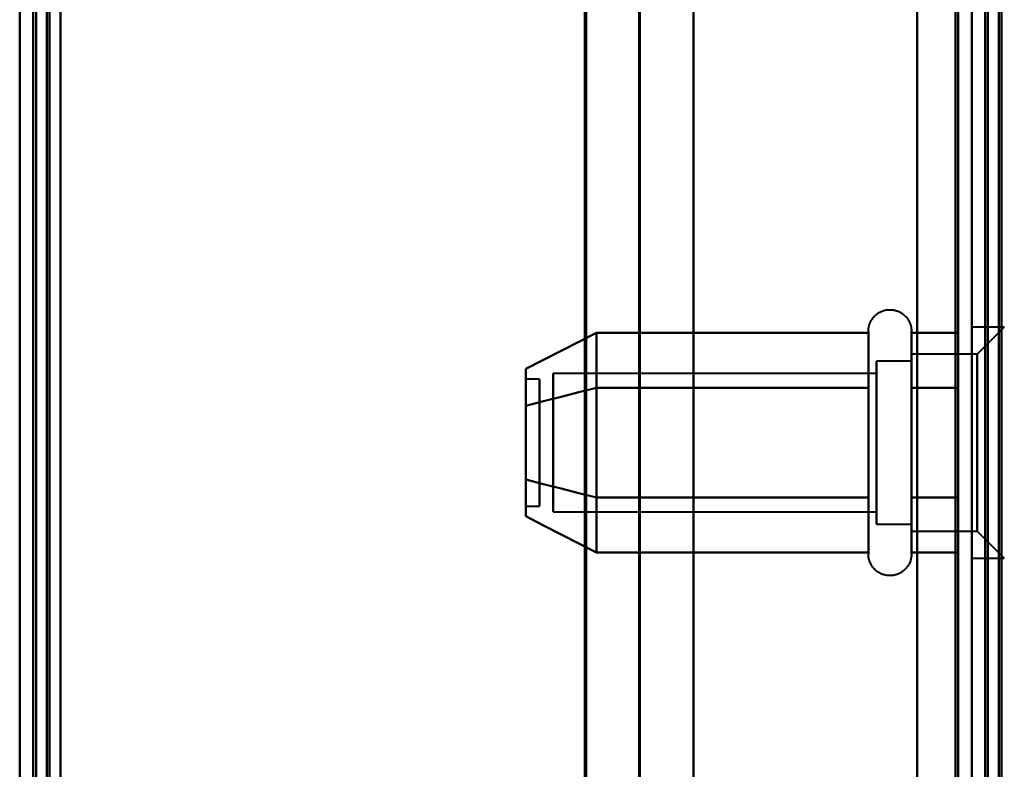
# Model space of a CAD drawing. Header units: millimetres. Extents: x -1483 to 905, y -1392 to 951.
# Tile 43 of 105: x -740 to -704, y 234 to 262. Entities that reach past the tile are written whole.
import ezdxf

# ---------------------------------------------------------------- set-up
doc = ezdxf.new("R2010")
doc.units = ezdxf.units.MM
doc.layers.add('G-IMPT', color=8, linetype='Continuous', lineweight=40)

# ---------------------------------------------------------------- blocks, each defined once
blk = doc.blocks.new('NEXA 2000 CALQUES_dwg-762145-Niveau de réf_')
at = {"layer": 'G-IMPT'}
for p, q in [((-740, 469.35), (-740, -404.45)), ((-740, 469.35), (-740, -404.45)), ((-705, -403.95), (-705, 468.85)), ((-719.233, 452.95), (-719.233, -405.05)), ((-717.233, 452.95), (-717.233, -405.05)), ((-704.5, 433.85), (-704.5, -403.95)), ((-708.796, 277.4), (-708.796, 283.55)), ((-708.796, 277.4), (-708.796, 283.55)), ((-707.215, 283.55), (-707.215, 277.4)), ((-707.215, 283.55), (-707.215, 277.4)), ((-703.8, 283.7), (-705, 283.7)), ((-703.8, 283.7), (-705, 283.7)), ((-705, 277.325), (-705, 283.7)), ((-705, 277.325), (-705, 283.7)), ((-705, 283.7), (-705, 277.325)), ((-705, 283.7), (-705, 277.325)), ((-703.8, 283.7), (-704.8, 282.7)), ((-703.8, 283.7), (-704.8, 282.7)), ((-707.215, 282.45), (-708.5, 282.45)), ((-707.215, 282.45), (-708.5, 282.45)), ((-708.5, 277.95), (-708.5, 282.45)), ((-708.5, 277.95), (-708.5, 282.45)), ((-708.5, 282.45), (-708.5, 280.95)), ((-708.5, 282.45), (-708.5, 280.95)), ((-704.8, 282.7), (-707.215, 282.7)), ((-704.8, 282.7), (-707.215, 282.7)), ((-707.215, 276.635), (-707.215, 282.7)), ((-707.215, 276.635), (-707.215, 282.7)), ((-707.215, 282.7), (-707.215, 277.825)), ((-707.215, 282.7), (-707.215, 277.825)), ((-707.215, 276.852), (-707.215, 282.45)), ((-707.215, 276.852), (-707.215, 282.45)), ((-707.215, 282.45), (-707.215, 276.852)), ((-707.215, 282.45), (-707.215, 276.852)), ((-704.8, 277.825), (-704.8, 282.7)), ((-704.8, 277.825), (-704.8, 282.7)), ((-704.8, 282.7), (-704.8, 277.825)), ((-704.8, 282.7), (-704.8, 277.825)), ((-708.5, 281.998), (-720.389, 281.998)), ((-708.5, 281.998), (-720.389, 281.998)), ((-720.389, 278.176), (-720.389, 281.998)), ((-720.389, 278.176), (-720.389, 281.998)), ((-720.389, 281.998), (-720.389, 278.176)), ((-720.389, 281.998), (-720.389, 278.176)), ((-708.5, 282.048), (-708.5, 276.45)), ((-708.5, 282.048), (-708.5, 276.45)), ((-708.5, 278.176), (-708.5, 281.998)), ((-708.5, 278.176), (-708.5, 281.998)), ((-708.5, 281.998), (-708.5, 278.176)), ((-708.5, 281.998), (-708.5, 278.176)), ((-707.215, 276.2), (-707.215, 282.265)), ((-707.215, 276.2), (-707.215, 282.265)), ((-707.215, 276.45), (-707.215, 282.048)), ((-707.215, 276.45), (-707.215, 282.048)), ((-707.215, 282.048), (-707.215, 276.45)), ((-707.215, 282.048), (-707.215, 276.45)), ((-720.889, 281.78), (-721.389, 281.78)), ((-720.889, 281.78), (-721.389, 281.78)), ((-721.389, 281.78), (-721.389, 279.218)), ((-721.389, 281.78), (-721.389, 279.218)), ((-721.389, 279.218), (-721.389, 281.78)), ((-721.389, 279.218), (-721.389, 281.78)), ((-720.889, 281.78), (-720.889, 279.218)), ((-720.889, 281.78), (-720.889, 279.218)), ((-720.889, 279.218), (-720.889, 281.78)), ((-720.889, 279.218), (-720.889, 281.78)), ((-708.796, 275.899), (-708.796, 281.5)), ((-708.796, 275.899), (-708.796, 281.5)), ((-707.215, 281.5), (-707.215, 275.899)), ((-707.215, 281.5), (-707.215, 275.899)), ((-705, 275.2), (-705, 281.575)), ((-705, 275.2), (-705, 281.575)), ((-705, 281.575), (-705, 275.2)), ((-705, 281.575), (-705, 275.2)), ((-708.5, 276.45), (-708.5, 280.95)), ((-708.5, 276.45), (-708.5, 280.95)), ((-708.5, 280.95), (-708.5, 276.852)), ((-708.5, 280.95), (-708.5, 276.852)), ((-707.215, 281.075), (-707.215, 276.635)), ((-707.215, 281.075), (-707.215, 276.635)), ((-704.8, 276.2), (-704.8, 281.075)), ((-704.8, 276.2), (-704.8, 281.075)), ((-704.8, 281.075), (-704.8, 276.2)), ((-704.8, 281.075), (-704.8, 276.2)), ((-720.389, 276.902), (-720.389, 280.724)), ((-720.389, 276.902), (-720.389, 280.724)), ((-720.389, 280.724), (-720.389, 276.902)), ((-720.389, 280.724), (-720.389, 276.902)), ((-708.5, 276.902), (-708.5, 280.724)), ((-708.5, 276.902), (-708.5, 280.724)), ((-708.5, 280.724), (-708.5, 276.902)), ((-708.5, 280.724), (-708.5, 276.902)), ((-721.389, 279.682), (-721.389, 277.12)), ((-721.389, 279.682), (-721.389, 277.12)), ((-721.389, 277.12), (-721.389, 279.682)), ((-721.389, 277.12), (-721.389, 279.682)), ((-720.889, 279.682), (-720.889, 277.12)), ((-720.889, 279.682), (-720.889, 277.12)), ((-720.889, 277.12), (-720.889, 279.682)), ((-720.889, 277.12), (-720.889, 279.682)), ((-707.215, 277.825), (-707.215, 276.2)), ((-707.215, 277.825), (-707.215, 276.2)), ((-708.796, 275.35), (-708.796, 277.4)), ((-708.796, 275.35), (-708.796, 277.4)), ((-707.215, 277.4), (-707.215, 275.35)), ((-707.215, 277.4), (-707.215, 275.35)), ((-721.389, 277.12), (-720.889, 277.12)), ((-721.389, 277.12), (-720.889, 277.12)), ((-720.389, 276.902), (-708.5, 276.902)), ((-720.389, 276.902), (-708.5, 276.902)), ((-708.5, 276.45), (-707.215, 276.45)), ((-708.5, 276.45), (-707.215, 276.45)), ((-707.215, 276.2), (-704.8, 276.2)), ((-707.215, 276.2), (-704.8, 276.2)), ((-704.8, 276.2), (-703.8, 275.2)), ((-704.8, 276.2), (-703.8, 275.2)), ((-705, 275.2), (-703.8, 275.2)), ((-705, 275.2), (-703.8, 275.2))]:
    blk.add_line(p, q, dxfattribs=at)
at = {"layer": 'G-IMPT', "flags": 128}
for points in [[(-740, 469.35), (-740, 250.9), (-740, 32.45), (-740, -186), (-740, -404.45)], [(-740, -404.45), (-740, -186), (-740, 32.45), (-740, 250.9), (-740, 469.35)], [(-740, 469.35), (-740, 250.9), (-740, 32.45), (-740, -186), (-740, -404.45)], [(-740, -404.45), (-740, -186), (-740, 32.45), (-740, 250.9), (-740, 469.35)], [(-740, -404.45), (-740, -186), (-740, 32.45), (-740, 250.9), (-740, 469.35)], [(-740, 469.35), (-740, 250.9), (-740, 32.45), (-740, -186), (-740, -404.45)], [(-740, -404.45), (-740, -186), (-740, 32.45), (-740, 250.9), (-740, 469.35)], [(-740, 469.35), (-740, 250.9), (-740, 32.45), (-740, -186), (-740, -404.45)], [(-739.5, 469.35), (-739.5, 250.9), (-739.5, 32.45), (-739.5, -186), (-739.5, -404.45)], [(-739.5, -404.45), (-739.5, -186), (-739.5, 32.45), (-739.5, 250.9), (-739.5, 469.35)], [(-739.5, 469.35), (-739.5, 250.9), (-739.5, 32.45), (-739.5, -186), (-739.5, -404.45)], [(-739.4, 469.35), (-739.4, 250.9), (-739.4, 32.45), (-739.4, -186), (-739.4, -404.45)], [(-739.4, -404.45), (-739.4, -186), (-739.4, 32.45), (-739.4, 250.9), (-739.4, 469.35)], [(-739.4, -404.45), (-739.4, -186), (-739.4, 32.45), (-739.4, 250.9), (-739.4, 469.35)], [(-739.4, -404.45), (-739.4, -186), (-739.4, 32.45), (-739.4, 250.9), (-739.4, 469.35)], [(-739.4, 469.35), (-739.4, 250.9), (-739.4, 32.45), (-739.4, -186), (-739.4, -404.45)], [(-739.4, -404.45), (-739.4, -186), (-739.4, 32.45), (-739.4, 250.9), (-739.4, 469.35)], [(-739.4, 469.35), (-739.4, 250.9), (-739.4, 32.45), (-739.4, -186), (-739.4, -404.45)], [(-739.4, 469.35), (-739.4, 250.9), (-739.4, 32.45), (-739.4, -186), (-739.4, -404.45)], [(-739.4, -404.45), (-739.4, -186), (-739.4, 32.45), (-739.4, 250.9), (-739.4, 469.35)], [(-739.5, 468.85), (-739.5, 250.65), (-739.5, 32.45), (-739.5, -185.75), (-739.5, -403.95)], [(-739.5, -403.95), (-739.5, -185.75), (-739.5, 32.45), (-739.5, 250.65), (-739.5, 468.85)], [(-739.5, 468.85), (-739.5, 250.65), (-739.5, 32.45), (-739.5, -185.75), (-739.5, -403.95)], [(-739.5, -403.95), (-739.5, -185.75), (-739.5, 32.45), (-739.5, 250.65), (-739.5, 468.85)], [(-739.5, 468.85), (-739.5, 250.65), (-739.5, 32.45), (-739.5, -185.75), (-739.5, -403.95)], [(-739.5, -403.95), (-739.5, -185.75), (-739.5, 32.45), (-739.5, 250.65), (-739.5, 468.85)], [(-739, 468.95), (-739, 250.7), (-739, 32.45), (-739, -185.8), (-739, -404.05)], [(-739, -404.05), (-739, -185.8), (-739, 32.45), (-739, 250.7), (-739, 468.95)], [(-739, -403.95), (-739, -185.75), (-739, 32.45), (-739, 250.65), (-739, 468.85)], [(-739, 468.85), (-739, 250.65), (-739, 32.45), (-739, -185.75), (-739, -403.95)], [(-738.9, 468.85), (-738.9, 250.65), (-738.9, 32.45), (-738.9, -185.75), (-738.9, -403.95)], [(-738.9, -403.95), (-738.9, -185.75), (-738.9, 32.45), (-738.9, 250.65), (-738.9, 468.85)], [(-738.5, 468.85), (-738.5, 250.65), (-738.5, 32.45), (-738.5, -185.75), (-738.5, -403.95)], [(-738.5, -403.95), (-738.5, -185.75), (-738.5, 32.45), (-738.5, 250.65), (-738.5, 468.85)], [(-738.5, 468.85), (-738.5, 250.65), (-738.5, 32.45), (-738.5, -185.75), (-738.5, -403.95)], [(-738.5, -403.95), (-738.5, -185.75), (-738.5, 32.45), (-738.5, 250.65), (-738.5, 468.85)], [(-738.5, -403.95), (-738.5, -185.75), (-738.5, 32.45), (-738.5, 250.65), (-738.5, 468.85)], [(-738.5, 468.85), (-738.5, 250.65), (-738.5, 32.45), (-738.5, -185.75), (-738.5, -403.95)], [(-738.5, 468.85), (-738.5, 250.65), (-738.5, 32.45), (-738.5, -185.75), (-738.5, -403.95)], [(-738.5, -403.95), (-738.5, -185.75), (-738.5, 32.45), (-738.5, 250.65), (-738.5, 468.85)], [(-707, -403.95), (-707, -185.75), (-707, 32.45), (-707, 250.65), (-707, 468.85)], [(-707, -403.95), (-707, -185.75), (-707, 32.45), (-707, 250.65), (-707, 468.85)], [(-707, 468.85), (-707, 250.65), (-707, 32.45), (-707, -185.75), (-707, -403.95)], [(-707, 468.85), (-707, 250.65), (-707, 32.45), (-707, -185.75), (-707, -403.95)], [(-707, -403.95), (-707, -185.75), (-707, 32.45), (-707, 250.65), (-707, 468.85)], [(-707, 468.85), (-707, 250.65), (-707, 32.45), (-707, -185.75), (-707, -403.95)], [(-705.6, -403.95), (-705.6, -185.75), (-705.6, 32.45), (-705.6, 250.65), (-705.6, 468.85)], [(-705.6, 468.85), (-705.6, 250.65), (-705.6, 32.45), (-705.6, -185.75), (-705.6, -403.95)], [(-705.6, -403.95), (-705.6, -185.75), (-705.6, 32.45), (-705.6, 250.65), (-705.6, 468.85)], [(-705.6, 468.85), (-705.6, 250.65), (-705.6, 32.45), (-705.6, -185.75), (-705.6, -403.95)], [(-705.6, -403.95), (-705.6, -185.75), (-705.6, 32.45), (-705.6, 250.65), (-705.6, 468.85)], [(-705.6, 468.85), (-705.6, 250.65), (-705.6, 32.45), (-705.6, -185.75), (-705.6, -403.95)], [(-705.5, 468.85), (-705.5, 250.65), (-705.5, 32.45), (-705.5, -185.75), (-705.5, -403.95)], [(-705.5, -403.95), (-705.5, -185.75), (-705.5, 32.45), (-705.5, 250.65), (-705.5, 468.85)], [(-719.172, -405.05), (-719.172, -190.55), (-719.172, 23.95), (-719.172, 238.45), (-719.172, 452.95)], [(-719.172, 452.95), (-719.172, 238.45), (-719.172, 23.95), (-719.172, -190.55), (-719.172, -405.05)], [(-717.203, 452.95), (-717.203, 238.45), (-717.203, 23.95), (-717.203, -190.55), (-717.203, -405.05)], [(-717.203, -405.05), (-717.203, -190.55), (-717.203, 23.95), (-717.203, 238.45), (-717.203, 452.95)], [(-715.233, 452.95), (-715.233, 238.45), (-715.233, 23.95), (-715.233, -190.55), (-715.233, -405.05)], [(-715.233, -405.05), (-715.233, -190.55), (-715.233, 23.95), (-715.233, 238.45), (-715.233, 452.95)], [(-715.233, -404.45), (-715.233, -190.1), (-715.233, 24.25), (-715.233, 238.6), (-715.233, 452.95)], [(-715.233, 452.95), (-715.233, 238.6), (-715.233, 24.25), (-715.233, -190.1), (-715.233, -404.45)], [(-707, 452.95), (-707, 238.6), (-707, 24.25), (-707, -190.1), (-707, -404.45)], [(-707, -404.45), (-707, -190.1), (-707, 24.25), (-707, 238.6), (-707, 452.95)], [(-705, -403.95), (-705, -193.725), (-705, 16.5), (-705, 226.725), (-705, 436.95)], [(-705, 436.95), (-705, 226.725), (-705, 16.5), (-705, -193.725), (-705, -403.95)], [(-705, 434.35), (-705, 224.775), (-705, 15.2), (-705, -194.375), (-705, -403.95)], [(-705, -404.45), (-705, -194.75), (-705, 14.95), (-705, 224.65), (-705, 434.35)], [(-705, 434.35), (-705, 224.775), (-705, 15.2), (-705, -194.375), (-705, -403.95)], [(-705, -403.95), (-705, -194.375), (-705, 15.2), (-705, 224.775), (-705, 434.35)], [(-705, -403.95), (-705, -194.375), (-705, 15.2), (-705, 224.775), (-705, 434.35)], [(-705, 434.35), (-705, 224.65), (-705, 14.95), (-705, -194.75), (-705, -404.45)], [(-704.5, -404.45), (-704.5, -194.75), (-704.5, 14.95), (-704.5, 224.65), (-704.5, 434.35)], [(-704.4, 434.35), (-704.4, 224.65), (-704.4, 14.95), (-704.4, -194.75), (-704.4, -404.45)], [(-704.4, -404.45), (-704.4, -194.75), (-704.4, 14.95), (-704.4, 224.65), (-704.4, 434.35)], [(-704.4, 434.35), (-704.4, 224.65), (-704.4, 14.95), (-704.4, -194.75), (-704.4, -404.45)], [(-704.5, 433.85), (-704.5, 224.4), (-704.5, 14.95), (-704.5, -194.5), (-704.5, -403.95)], [(-704.5, -403.95), (-704.5, -194.5), (-704.5, 14.95), (-704.5, 224.4), (-704.5, 433.85)], [(-704.5, 433.85), (-704.5, 224.4), (-704.5, 14.95), (-704.5, -194.5), (-704.5, -403.95)], [(-704.5, -403.95), (-704.5, -194.5), (-704.5, 14.95), (-704.5, 224.4), (-704.5, 433.85)], [(-704.5, 433.85), (-704.5, 224.4), (-704.5, 14.95), (-704.5, -194.5), (-704.5, -403.95)], [(-704.5, -403.95), (-704.5, -194.5), (-704.5, 14.95), (-704.5, 224.4), (-704.5, 433.85)], [(-704, 433.95), (-704, 224.45), (-704, 14.95), (-704, -194.55), (-704, -404.05)], [(-704, -404.05), (-704, -194.55), (-704, 14.95), (-704, 224.45), (-704, 433.95)], [(-704, 433.85), (-704, 224.4), (-704, 14.95), (-704, -194.5), (-704, -403.95)], [(-704, -403.95), (-704, -194.5), (-704, 14.95), (-704, 224.4), (-704, 433.85)], [(-703.9, -403.95), (-703.9, -194.5), (-703.9, 14.95), (-703.9, 224.4), (-703.9, 433.85)], [(-703.9, 433.85), (-703.9, 224.4), (-703.9, 14.95), (-703.9, -194.5), (-703.9, -403.95)], [(-708.796, 283.55), (-708.795, 283.582), (-708.793, 283.613), (-708.79, 283.645), (-708.786, 283.676), (-708.78, 283.707), (-708.773, 283.738), (-708.765, 283.768), (-708.756, 283.799), (-708.745, 283.828), (-708.733, 283.858), (-708.72, 283.887), (-708.706, 283.915), (-708.691, 283.943), (-708.675, 283.97), (-708.658, 283.996), (-708.639, 284.022), (-708.62, 284.047), (-708.6, 284.071), (-708.578, 284.095), (-708.556, 284.117), (-708.533, 284.139), (-708.509, 284.159), (-708.484, 284.179), (-708.459, 284.198), (-708.432, 284.215), (-708.405, 284.232), (-708.378, 284.247), (-708.35, 284.261), (-708.321, 284.275), (-708.292, 284.287), (-708.262, 284.298), (-708.232, 284.307), (-708.201, 284.316), (-708.171, 284.323), (-708.14, 284.329), (-708.108, 284.334), (-708.077, 284.337), (-708.045, 284.339), (-708.014, 284.34), (-707.982, 284.34), (-707.951, 284.339), (-707.919, 284.336), (-707.888, 284.332), (-707.857, 284.326), (-707.826, 284.32), (-707.795, 284.312), (-707.765, 284.303), (-707.735, 284.293), (-707.705, 284.281), (-707.676, 284.269), (-707.648, 284.255), (-707.62, 284.24), (-707.593, 284.224), (-707.566, 284.207), (-707.54, 284.189), (-707.515, 284.17), (-707.491, 284.15), (-707.467, 284.129), (-707.444, 284.107), (-707.422, 284.084), (-707.402, 284.06), (-707.382, 284.036), (-707.363, 284.01), (-707.345, 283.984), (-707.328, 283.957), (-707.312, 283.93), (-707.298, 283.902), (-707.284, 283.873), (-707.272, 283.844), (-707.261, 283.815), (-707.251, 283.785), (-707.242, 283.754), (-707.234, 283.724), (-707.228, 283.693), (-707.223, 283.662), (-707.219, 283.63), (-707.216, 283.599), (-707.215, 283.567), (-707.215, 283.55)], [(-708.796, 283.55), (-708.795, 283.582), (-708.793, 283.613), (-708.79, 283.645), (-708.786, 283.676), (-708.78, 283.707), (-708.773, 283.738), (-708.765, 283.768), (-708.756, 283.799), (-708.745, 283.828), (-708.733, 283.858), (-708.72, 283.887), (-708.706, 283.915), (-708.691, 283.943), (-708.675, 283.97), (-708.658, 283.996), (-708.639, 284.022), (-708.62, 284.047), (-708.6, 284.071), (-708.578, 284.095), (-708.556, 284.117), (-708.533, 284.139), (-708.509, 284.159), (-708.484, 284.179), (-708.459, 284.198), (-708.432, 284.215), (-708.405, 284.232), (-708.378, 284.247), (-708.35, 284.261), (-708.321, 284.275), (-708.292, 284.287), (-708.262, 284.298), (-708.232, 284.307), (-708.201, 284.316), (-708.171, 284.323), (-708.14, 284.329), (-708.108, 284.334), (-708.077, 284.337), (-708.045, 284.339), (-708.014, 284.34), (-707.982, 284.34), (-707.951, 284.339), (-707.919, 284.336), (-707.888, 284.332), (-707.857, 284.326), (-707.826, 284.32), (-707.795, 284.312), (-707.765, 284.303), (-707.735, 284.293), (-707.705, 284.281), (-707.676, 284.269), (-707.648, 284.255), (-707.62, 284.24), (-707.593, 284.224), (-707.566, 284.207), (-707.54, 284.189), (-707.515, 284.17), (-707.491, 284.15), (-707.467, 284.129), (-707.444, 284.107), (-707.422, 284.084), (-707.402, 284.06), (-707.382, 284.036), (-707.363, 284.01), (-707.345, 283.984), (-707.328, 283.957), (-707.312, 283.93), (-707.298, 283.902), (-707.284, 283.873), (-707.272, 283.844), (-707.261, 283.815), (-707.251, 283.785), (-707.242, 283.754), (-707.234, 283.724), (-707.228, 283.693), (-707.223, 283.662), (-707.219, 283.63), (-707.216, 283.599), (-707.215, 283.567), (-707.215, 283.55)], [(-721.389, 282.159), (-720.741, 282.492), (-720.092, 282.825), (-719.444, 283.158), (-718.796, 283.491)], [(-718.796, 283.491), (-719.444, 283.158), (-720.092, 282.825), (-720.741, 282.492), (-721.389, 282.159)], [(-721.389, 282.159), (-720.741, 282.492), (-720.092, 282.825), (-719.444, 283.158), (-718.796, 283.491)], [(-718.796, 283.491), (-719.444, 283.158), (-720.092, 282.825), (-720.741, 282.492), (-721.389, 282.159)], [(-718.796, 283.491), (-718.796, 282.986), (-718.796, 282.481), (-718.796, 281.976), (-718.796, 281.471)], [(-718.796, 281.471), (-718.796, 281.976), (-718.796, 282.481), (-718.796, 282.986), (-718.796, 283.491)], [(-718.796, 283.491), (-718.796, 282.986), (-718.796, 282.481), (-718.796, 281.976), (-718.796, 281.471)], [(-718.796, 281.471), (-718.796, 281.976), (-718.796, 282.481), (-718.796, 282.986), (-718.796, 283.491)], [(-718.796, 281.471), (-718.796, 281.976), (-718.796, 282.481), (-718.796, 282.986), (-718.796, 283.491)], [(-718.796, 283.491), (-716.296, 283.491), (-713.796, 283.491), (-711.296, 283.491), (-708.796, 283.491)], [(-718.796, 283.491), (-718.796, 282.986), (-718.796, 282.481), (-718.796, 281.976), (-718.796, 281.471)], [(-708.796, 283.491), (-711.296, 283.491), (-713.796, 283.491), (-716.296, 283.491), (-718.796, 283.491)], [(-718.796, 281.471), (-718.796, 281.976), (-718.796, 282.481), (-718.796, 282.986), (-718.796, 283.491)], [(-718.796, 283.491), (-716.296, 283.491), (-713.796, 283.491), (-711.296, 283.491), (-708.796, 283.491)], [(-718.796, 283.491), (-718.796, 282.986), (-718.796, 282.481), (-718.796, 281.976), (-718.796, 281.471)], [(-708.796, 283.491), (-711.296, 283.491), (-713.796, 283.491), (-716.296, 283.491), (-718.796, 283.491)], [(-708.796, 283.55), (-708.796, 283.547), (-708.796, 283.537), (-708.796, 283.521), (-708.796, 283.498), (-708.796, 283.468), (-708.796, 283.432), (-708.796, 283.39), (-708.796, 283.342), (-708.796, 283.287), (-708.796, 283.226), (-708.796, 283.159), (-708.796, 283.087), (-708.796, 283.008), (-708.796, 282.924), (-708.796, 282.834), (-708.796, 282.739), (-708.796, 282.638), (-708.796, 282.532), (-708.796, 282.422), (-708.796, 282.306), (-708.796, 282.187), (-708.796, 282.062), (-708.796, 281.934), (-708.796, 281.801), (-708.796, 281.665), (-708.796, 281.526), (-708.796, 281.382), (-708.796, 281.236), (-708.796, 281.087), (-708.796, 280.936), (-708.796, 280.782), (-708.796, 280.626), (-708.796, 280.468), (-708.796, 280.308), (-708.796, 280.147), (-708.796, 279.985), (-708.796, 279.822), (-708.796, 279.658), (-708.796, 279.494), (-708.796, 279.33), (-708.796, 279.166), (-708.796, 279.003), (-708.796, 278.841), (-708.796, 278.679), (-708.796, 278.518), (-708.796, 278.36), (-708.796, 278.202), (-708.796, 278.047), (-708.796, 277.894), (-708.796, 277.744), (-708.796, 277.596), (-708.796, 277.451), (-708.796, 277.4)], [(-708.796, 281.5), (-708.796, 281.64), (-708.796, 281.777), (-708.796, 281.91), (-708.796, 282.04), (-708.796, 282.165), (-708.796, 282.285), (-708.796, 282.401), (-708.796, 282.513), (-708.796, 282.619), (-708.796, 282.721), (-708.796, 282.817), (-708.796, 282.908), (-708.796, 282.993), (-708.796, 283.073), (-708.796, 283.147), (-708.796, 283.215), (-708.796, 283.277), (-708.796, 283.332), (-708.796, 283.382), (-708.796, 283.425), (-708.796, 283.462), (-708.796, 283.493), (-708.796, 283.517), (-708.796, 283.534), (-708.796, 283.545), (-708.796, 283.55)], [(-708.796, 283.55), (-708.796, 283.547), (-708.796, 283.537), (-708.796, 283.521), (-708.796, 283.498), (-708.796, 283.468), (-708.796, 283.432), (-708.796, 283.39), (-708.796, 283.342), (-708.796, 283.287), (-708.796, 283.226), (-708.796, 283.159), (-708.796, 283.087), (-708.796, 283.008), (-708.796, 282.924), (-708.796, 282.834), (-708.796, 282.739), (-708.796, 282.638), (-708.796, 282.532), (-708.796, 282.422), (-708.796, 282.306), (-708.796, 282.187), (-708.796, 282.062), (-708.796, 281.934), (-708.796, 281.801), (-708.796, 281.665), (-708.796, 281.526), (-708.796, 281.382), (-708.796, 281.236), (-708.796, 281.087), (-708.796, 280.936), (-708.796, 280.782), (-708.796, 280.626), (-708.796, 280.468), (-708.796, 280.308), (-708.796, 280.147), (-708.796, 279.985), (-708.796, 279.822), (-708.796, 279.658), (-708.796, 279.494), (-708.796, 279.33), (-708.796, 279.166), (-708.796, 279.003), (-708.796, 278.841), (-708.796, 278.679), (-708.796, 278.518), (-708.796, 278.36), (-708.796, 278.202), (-708.796, 278.047), (-708.796, 277.894), (-708.796, 277.744), (-708.796, 277.596), (-708.796, 277.451), (-708.796, 277.4)], [(-708.796, 281.5), (-708.796, 281.64), (-708.796, 281.777), (-708.796, 281.91), (-708.796, 282.04), (-708.796, 282.165), (-708.796, 282.285), (-708.796, 282.401), (-708.796, 282.513), (-708.796, 282.619), (-708.796, 282.721), (-708.796, 282.817), (-708.796, 282.908), (-708.796, 282.993), (-708.796, 283.073), (-708.796, 283.147), (-708.796, 283.215), (-708.796, 283.277), (-708.796, 283.332), (-708.796, 283.382), (-708.796, 283.425), (-708.796, 283.462), (-708.796, 283.493), (-708.796, 283.517), (-708.796, 283.534), (-708.796, 283.545), (-708.796, 283.55)], [(-708.796, 283.491), (-708.796, 282.986), (-708.796, 282.481), (-708.796, 281.976), (-708.796, 281.471)], [(-708.796, 281.471), (-708.796, 281.976), (-708.796, 282.481), (-708.796, 282.986), (-708.796, 283.491)], [(-708.796, 283.491), (-708.796, 282.986), (-708.796, 282.481), (-708.796, 281.976), (-708.796, 281.471)], [(-708.796, 281.471), (-708.796, 281.976), (-708.796, 282.481), (-708.796, 282.986), (-708.796, 283.491)], [(-707.215, 283.55), (-707.215, 283.547), (-707.215, 283.537), (-707.215, 283.521), (-707.215, 283.498), (-707.215, 283.468), (-707.215, 283.432), (-707.215, 283.39), (-707.215, 283.342), (-707.215, 283.287), (-707.215, 283.226), (-707.215, 283.159), (-707.215, 283.087), (-707.215, 283.008), (-707.215, 282.924), (-707.215, 282.834), (-707.215, 282.739), (-707.215, 282.638), (-707.215, 282.532), (-707.215, 282.422), (-707.215, 282.306), (-707.215, 282.187), (-707.215, 282.062), (-707.215, 281.934), (-707.215, 281.801), (-707.215, 281.665), (-707.215, 281.526), (-707.215, 281.5)], [(-707.215, 277.4), (-707.215, 277.544), (-707.215, 277.69), (-707.215, 277.84), (-707.215, 277.992), (-707.215, 278.146), (-707.215, 278.303), (-707.215, 278.461), (-707.215, 278.621), (-707.215, 278.782), (-707.215, 278.945), (-707.215, 279.108), (-707.215, 279.271), (-707.215, 279.435), (-707.215, 279.599), (-707.215, 279.763), (-707.215, 279.926), (-707.215, 280.089), (-707.215, 280.25), (-707.215, 280.41), (-707.215, 280.569), (-707.215, 280.726), (-707.215, 280.881), (-707.215, 281.033), (-707.215, 281.183), (-707.215, 281.33), (-707.215, 281.474), (-707.215, 281.615), (-707.215, 281.753), (-707.215, 281.887), (-707.215, 282.017), (-707.215, 282.142), (-707.215, 282.264), (-707.215, 282.381), (-707.215, 282.493), (-707.215, 282.601), (-707.215, 282.703), (-707.215, 282.8), (-707.215, 282.892), (-707.215, 282.978), (-707.215, 283.059), (-707.215, 283.134), (-707.215, 283.203), (-707.215, 283.266), (-707.215, 283.323), (-707.215, 283.374), (-707.215, 283.418), (-707.215, 283.456), (-707.215, 283.488), (-707.215, 283.513), (-707.215, 283.532), (-707.215, 283.544), (-707.215, 283.55), (-707.215, 283.55)], [(-707.215, 283.55), (-707.215, 283.547), (-707.215, 283.537), (-707.215, 283.521), (-707.215, 283.498), (-707.215, 283.468), (-707.215, 283.432), (-707.215, 283.39), (-707.215, 283.342), (-707.215, 283.287), (-707.215, 283.226), (-707.215, 283.159), (-707.215, 283.087), (-707.215, 283.008), (-707.215, 282.924), (-707.215, 282.834), (-707.215, 282.739), (-707.215, 282.638), (-707.215, 282.532), (-707.215, 282.422), (-707.215, 282.306), (-707.215, 282.187), (-707.215, 282.062), (-707.215, 281.934), (-707.215, 281.801), (-707.215, 281.665), (-707.215, 281.526), (-707.215, 281.5)], [(-707.215, 277.4), (-707.215, 277.544), (-707.215, 277.69), (-707.215, 277.84), (-707.215, 277.992), (-707.215, 278.146), (-707.215, 278.303), (-707.215, 278.461), (-707.215, 278.621), (-707.215, 278.782), (-707.215, 278.945), (-707.215, 279.108), (-707.215, 279.271), (-707.215, 279.435), (-707.215, 279.599), (-707.215, 279.763), (-707.215, 279.926), (-707.215, 280.089), (-707.215, 280.25), (-707.215, 280.41), (-707.215, 280.569), (-707.215, 280.726), (-707.215, 280.881), (-707.215, 281.033), (-707.215, 281.183), (-707.215, 281.33), (-707.215, 281.474), (-707.215, 281.615), (-707.215, 281.753), (-707.215, 281.887), (-707.215, 282.017), (-707.215, 282.142), (-707.215, 282.264), (-707.215, 282.381), (-707.215, 282.493), (-707.215, 282.601), (-707.215, 282.703), (-707.215, 282.8), (-707.215, 282.892), (-707.215, 282.978), (-707.215, 283.059), (-707.215, 283.134), (-707.215, 283.203), (-707.215, 283.266), (-707.215, 283.323), (-707.215, 283.374), (-707.215, 283.418), (-707.215, 283.456), (-707.215, 283.488), (-707.215, 283.513), (-707.215, 283.532), (-707.215, 283.544), (-707.215, 283.55), (-707.215, 283.55)], [(-705.5, 283.491), (-705.929, 283.491), (-706.357, 283.491), (-706.786, 283.491), (-707.215, 283.491)], [(-707.215, 283.491), (-707.215, 282.986), (-707.215, 282.481), (-707.215, 281.976), (-707.215, 281.471)], [(-707.215, 281.471), (-707.215, 281.976), (-707.215, 282.481), (-707.215, 282.986), (-707.215, 283.491)], [(-707.215, 283.491), (-706.786, 283.491), (-706.357, 283.491), (-705.929, 283.491), (-705.5, 283.491)], [(-705.5, 283.491), (-705.929, 283.491), (-706.357, 283.491), (-706.786, 283.491), (-707.215, 283.491)], [(-707.215, 283.491), (-707.215, 282.986), (-707.215, 282.481), (-707.215, 281.976), (-707.215, 281.471)], [(-707.215, 281.471), (-707.215, 281.976), (-707.215, 282.481), (-707.215, 282.986), (-707.215, 283.491)], [(-707.215, 283.491), (-706.786, 283.491), (-706.357, 283.491), (-705.929, 283.491), (-705.5, 283.491)], [(-705.5, 281.471), (-705.5, 281.976), (-705.5, 282.481), (-705.5, 282.986), (-705.5, 283.491)], [(-705.5, 283.491), (-705.5, 282.986), (-705.5, 282.481), (-705.5, 281.976), (-705.5, 281.471)], [(-705.5, 281.471), (-705.5, 281.976), (-705.5, 282.481), (-705.5, 282.986), (-705.5, 283.491)], [(-705.5, 283.491), (-705.5, 282.986), (-705.5, 282.481), (-705.5, 281.976), (-705.5, 281.471)], [(-705.5, 281.471), (-705.5, 281.976), (-705.5, 282.481), (-705.5, 282.986), (-705.5, 283.491)], [(-705.5, 283.491), (-705.5, 282.986), (-705.5, 282.481), (-705.5, 281.976), (-705.5, 281.471)], [(-705.5, 281.471), (-705.5, 281.976), (-705.5, 282.481), (-705.5, 282.986), (-705.5, 283.491)], [(-705.5, 283.491), (-705.5, 282.986), (-705.5, 282.481), (-705.5, 281.976), (-705.5, 281.471)], [(-718.796, 281.471), (-719.444, 281.304), (-720.092, 281.138), (-720.741, 280.971), (-721.389, 280.805)], [(-721.389, 280.805), (-720.741, 280.971), (-720.092, 281.138), (-719.444, 281.304), (-718.796, 281.471)], [(-718.796, 281.471), (-719.444, 281.304), (-720.092, 281.138), (-720.741, 280.971), (-721.389, 280.805)], [(-721.389, 280.805), (-720.741, 280.971), (-720.092, 281.138), (-719.444, 281.304), (-718.796, 281.471)], [(-718.796, 281.471), (-719.444, 281.304), (-720.092, 281.138), (-720.741, 280.971), (-721.389, 280.805)], [(-721.389, 280.805), (-720.741, 280.971), (-720.092, 281.138), (-719.444, 281.304), (-718.796, 281.471)], [(-718.796, 281.471), (-719.444, 281.304), (-720.092, 281.138), (-720.741, 280.971), (-721.389, 280.805)], [(-721.389, 280.805), (-720.741, 280.971), (-720.092, 281.138), (-719.444, 281.304), (-718.796, 281.471)], [(-718.796, 281.471), (-718.796, 280.46), (-718.796, 279.45), (-718.796, 278.44), (-718.796, 277.429)], [(-718.796, 277.429), (-718.796, 278.44), (-718.796, 279.45), (-718.796, 280.46), (-718.796, 281.471)], [(-718.796, 281.471), (-718.796, 280.46), (-718.796, 279.45), (-718.796, 278.44), (-718.796, 277.429)], [(-718.796, 277.429), (-718.796, 278.44), (-718.796, 279.45), (-718.796, 280.46), (-718.796, 281.471)], [(-708.796, 281.471), (-711.296, 281.471), (-713.796, 281.471), (-716.296, 281.471), (-718.796, 281.471)], [(-718.796, 277.429), (-718.796, 278.44), (-718.796, 279.45), (-718.796, 280.46), (-718.796, 281.471)], [(-718.796, 281.471), (-716.296, 281.471), (-713.796, 281.471), (-711.296, 281.471), (-708.796, 281.471)], [(-718.796, 281.471), (-718.796, 280.46), (-718.796, 279.45), (-718.796, 278.44), (-718.796, 277.429)], [(-708.796, 281.471), (-711.296, 281.471), (-713.796, 281.471), (-716.296, 281.471), (-718.796, 281.471)], [(-718.796, 281.471), (-716.296, 281.471), (-713.796, 281.471), (-711.296, 281.471), (-708.796, 281.471)], [(-708.796, 281.471), (-711.296, 281.471), (-713.796, 281.471), (-716.296, 281.471), (-718.796, 281.471)], [(-718.796, 277.429), (-718.796, 278.44), (-718.796, 279.45), (-718.796, 280.46), (-718.796, 281.471)], [(-718.796, 281.471), (-716.296, 281.471), (-713.796, 281.471), (-711.296, 281.471), (-708.796, 281.471)], [(-718.796, 281.471), (-718.796, 280.46), (-718.796, 279.45), (-718.796, 278.44), (-718.796, 277.429)], [(-708.796, 281.471), (-711.296, 281.471), (-713.796, 281.471), (-716.296, 281.471), (-718.796, 281.471)], [(-718.796, 281.471), (-716.296, 281.471), (-713.796, 281.471), (-711.296, 281.471), (-708.796, 281.471)], [(-708.796, 275.35), (-708.796, 275.353), (-708.796, 275.363), (-708.796, 275.379), (-708.796, 275.402), (-708.796, 275.432), (-708.796, 275.468), (-708.796, 275.51), (-708.796, 275.558), (-708.796, 275.613), (-708.796, 275.674), (-708.796, 275.741), (-708.796, 275.813), (-708.796, 275.892), (-708.796, 275.976), (-708.796, 276.066), (-708.796, 276.161), (-708.796, 276.262), (-708.796, 276.368), (-708.796, 276.478), (-708.796, 276.594), (-708.796, 276.713), (-708.796, 276.838), (-708.796, 276.966), (-708.796, 277.099), (-708.796, 277.235), (-708.796, 277.374), (-708.796, 277.518), (-708.796, 277.664), (-708.796, 277.813), (-708.796, 277.964), (-708.796, 278.118), (-708.796, 278.274), (-708.796, 278.432), (-708.796, 278.592), (-708.796, 278.753), (-708.796, 278.915), (-708.796, 279.078), (-708.796, 279.242), (-708.796, 279.406), (-708.796, 279.57), (-708.796, 279.734), (-708.796, 279.897), (-708.796, 280.059), (-708.796, 280.221), (-708.796, 280.382), (-708.796, 280.54), (-708.796, 280.698), (-708.796, 280.853), (-708.796, 281.006), (-708.796, 281.156), (-708.796, 281.304), (-708.796, 281.449), (-708.796, 281.5)], [(-708.796, 275.35), (-708.796, 275.353), (-708.796, 275.363), (-708.796, 275.379), (-708.796, 275.402), (-708.796, 275.432), (-708.796, 275.468), (-708.796, 275.51), (-708.796, 275.558), (-708.796, 275.613), (-708.796, 275.674), (-708.796, 275.741), (-708.796, 275.813), (-708.796, 275.892), (-708.796, 275.976), (-708.796, 276.066), (-708.796, 276.161), (-708.796, 276.262), (-708.796, 276.368), (-708.796, 276.478), (-708.796, 276.594), (-708.796, 276.713), (-708.796, 276.838), (-708.796, 276.966), (-708.796, 277.099), (-708.796, 277.235), (-708.796, 277.374), (-708.796, 277.518), (-708.796, 277.664), (-708.796, 277.813), (-708.796, 277.964), (-708.796, 278.118), (-708.796, 278.274), (-708.796, 278.432), (-708.796, 278.592), (-708.796, 278.753), (-708.796, 278.915), (-708.796, 279.078), (-708.796, 279.242), (-708.796, 279.406), (-708.796, 279.57), (-708.796, 279.734), (-708.796, 279.897), (-708.796, 280.059), (-708.796, 280.221), (-708.796, 280.382), (-708.796, 280.54), (-708.796, 280.698), (-708.796, 280.853), (-708.796, 281.006), (-708.796, 281.156), (-708.796, 281.304), (-708.796, 281.449), (-708.796, 281.5)], [(-708.796, 281.471), (-708.796, 280.46), (-708.796, 279.45), (-708.796, 278.44), (-708.796, 277.429)], [(-708.796, 277.429), (-708.796, 278.44), (-708.796, 279.45), (-708.796, 280.46), (-708.796, 281.471)], [(-708.796, 281.471), (-708.796, 280.46), (-708.796, 279.45), (-708.796, 278.44), (-708.796, 277.429)], [(-708.796, 277.429), (-708.796, 278.44), (-708.796, 279.45), (-708.796, 280.46), (-708.796, 281.471)], [(-707.215, 281.5), (-707.215, 281.356), (-707.215, 281.21), (-707.215, 281.06), (-707.215, 280.908), (-707.215, 280.754), (-707.215, 280.597), (-707.215, 280.439), (-707.215, 280.279), (-707.215, 280.118), (-707.215, 279.955), (-707.215, 279.792), (-707.215, 279.629), (-707.215, 279.465), (-707.215, 279.301), (-707.215, 279.137), (-707.215, 278.974), (-707.215, 278.811), (-707.215, 278.65), (-707.215, 278.49), (-707.215, 278.331), (-707.215, 278.174), (-707.215, 278.019), (-707.215, 277.867), (-707.215, 277.717), (-707.215, 277.57), (-707.215, 277.426), (-707.215, 277.285), (-707.215, 277.147), (-707.215, 277.013), (-707.215, 276.883), (-707.215, 276.758), (-707.215, 276.636), (-707.215, 276.519), (-707.215, 276.407), (-707.215, 276.299), (-707.215, 276.197), (-707.215, 276.1), (-707.215, 276.008), (-707.215, 275.922), (-707.215, 275.841), (-707.215, 275.766), (-707.215, 275.697), (-707.215, 275.634), (-707.215, 275.577), (-707.215, 275.526), (-707.215, 275.482), (-707.215, 275.444), (-707.215, 275.412), (-707.215, 275.387), (-707.215, 275.368), (-707.215, 275.356), (-707.215, 275.35), (-707.215, 275.35)], [(-707.215, 281.5), (-707.215, 281.356), (-707.215, 281.21), (-707.215, 281.06), (-707.215, 280.908), (-707.215, 280.754), (-707.215, 280.597), (-707.215, 280.439), (-707.215, 280.279), (-707.215, 280.118), (-707.215, 279.955), (-707.215, 279.792), (-707.215, 279.629), (-707.215, 279.465), (-707.215, 279.301), (-707.215, 279.137), (-707.215, 278.974), (-707.215, 278.811), (-707.215, 278.65), (-707.215, 278.49), (-707.215, 278.331), (-707.215, 278.174), (-707.215, 278.019), (-707.215, 277.867), (-707.215, 277.717), (-707.215, 277.57), (-707.215, 277.426), (-707.215, 277.285), (-707.215, 277.147), (-707.215, 277.013), (-707.215, 276.883), (-707.215, 276.758), (-707.215, 276.636), (-707.215, 276.519), (-707.215, 276.407), (-707.215, 276.299), (-707.215, 276.197), (-707.215, 276.1), (-707.215, 276.008), (-707.215, 275.922), (-707.215, 275.841), (-707.215, 275.766), (-707.215, 275.697), (-707.215, 275.634), (-707.215, 275.577), (-707.215, 275.526), (-707.215, 275.482), (-707.215, 275.444), (-707.215, 275.412), (-707.215, 275.387), (-707.215, 275.368), (-707.215, 275.356), (-707.215, 275.35), (-707.215, 275.35)], [(-705.5, 281.471), (-705.929, 281.471), (-706.357, 281.471), (-706.786, 281.471), (-707.215, 281.471)], [(-707.215, 281.471), (-707.215, 280.46), (-707.215, 279.45), (-707.215, 278.44), (-707.215, 277.429)], [(-707.215, 281.471), (-706.786, 281.471), (-706.357, 281.471), (-705.929, 281.471), (-705.5, 281.471)], [(-705.5, 281.471), (-705.929, 281.471), (-706.357, 281.471), (-706.786, 281.471), (-707.215, 281.471)], [(-707.215, 277.429), (-707.215, 278.44), (-707.215, 279.45), (-707.215, 280.46), (-707.215, 281.471)], [(-707.215, 281.471), (-706.786, 281.471), (-706.357, 281.471), (-705.929, 281.471), (-705.5, 281.471)], [(-705.5, 281.471), (-705.929, 281.471), (-706.357, 281.471), (-706.786, 281.471), (-707.215, 281.471)], [(-707.215, 281.471), (-707.215, 280.46), (-707.215, 279.45), (-707.215, 278.44), (-707.215, 277.429)], [(-707.215, 281.471), (-706.786, 281.471), (-706.357, 281.471), (-705.929, 281.471), (-705.5, 281.471)], [(-705.5, 281.471), (-705.929, 281.471), (-706.357, 281.471), (-706.786, 281.471), (-707.215, 281.471)], [(-707.215, 277.429), (-707.215, 278.44), (-707.215, 279.45), (-707.215, 280.46), (-707.215, 281.471)], [(-707.215, 281.471), (-706.786, 281.471), (-706.357, 281.471), (-705.929, 281.471), (-705.5, 281.471)], [(-705.5, 277.429), (-705.5, 278.44), (-705.5, 279.45), (-705.5, 280.46), (-705.5, 281.471)], [(-705.5, 281.471), (-705.5, 280.46), (-705.5, 279.45), (-705.5, 278.44), (-705.5, 277.429)], [(-705.5, 277.429), (-705.5, 278.44), (-705.5, 279.45), (-705.5, 280.46), (-705.5, 281.471)], [(-705.5, 281.471), (-705.5, 280.46), (-705.5, 279.45), (-705.5, 278.44), (-705.5, 277.429)], [(-705.5, 277.429), (-705.5, 278.44), (-705.5, 279.45), (-705.5, 280.46), (-705.5, 281.471)], [(-705.5, 281.471), (-705.5, 280.46), (-705.5, 279.45), (-705.5, 278.44), (-705.5, 277.429)], [(-705.5, 277.429), (-705.5, 278.44), (-705.5, 279.45), (-705.5, 280.46), (-705.5, 281.471)], [(-705.5, 281.471), (-705.5, 280.46), (-705.5, 279.45), (-705.5, 278.44), (-705.5, 277.429)], [(-718.796, 277.429), (-719.444, 277.596), (-720.092, 277.762), (-720.741, 277.929), (-721.389, 278.095)], [(-721.389, 278.095), (-720.741, 277.929), (-720.092, 277.762), (-719.444, 277.596), (-718.796, 277.429)], [(-718.796, 277.429), (-719.444, 277.596), (-720.092, 277.762), (-720.741, 277.929), (-721.389, 278.095)], [(-721.389, 278.095), (-720.741, 277.929), (-720.092, 277.762), (-719.444, 277.596), (-718.796, 277.429)], [(-718.796, 277.429), (-719.444, 277.596), (-720.092, 277.762), (-720.741, 277.929), (-721.389, 278.095)], [(-721.389, 278.095), (-720.741, 277.929), (-720.092, 277.762), (-719.444, 277.596), (-718.796, 277.429)], [(-718.796, 277.429), (-719.444, 277.596), (-720.092, 277.762), (-720.741, 277.929), (-721.389, 278.095)], [(-721.389, 278.095), (-720.741, 277.929), (-720.092, 277.762), (-719.444, 277.596), (-718.796, 277.429)], [(-718.796, 277.429), (-718.796, 276.924), (-718.796, 276.419), (-718.796, 275.914), (-718.796, 275.409)], [(-718.796, 275.409), (-718.796, 275.914), (-718.796, 276.419), (-718.796, 276.924), (-718.796, 277.429)], [(-718.796, 277.429), (-718.796, 276.924), (-718.796, 276.419), (-718.796, 275.914), (-718.796, 275.409)], [(-718.796, 275.409), (-718.796, 275.914), (-718.796, 276.419), (-718.796, 276.924), (-718.796, 277.429)], [(-708.796, 277.429), (-711.296, 277.429), (-713.796, 277.429), (-716.296, 277.429), (-718.796, 277.429)], [(-718.796, 275.409), (-718.796, 275.914), (-718.796, 276.419), (-718.796, 276.924), (-718.796, 277.429)], [(-718.796, 277.429), (-716.296, 277.429), (-713.796, 277.429), (-711.296, 277.429), (-708.796, 277.429)], [(-718.796, 277.429), (-718.796, 276.924), (-718.796, 276.419), (-718.796, 275.914), (-718.796, 275.409)], [(-708.796, 277.429), (-711.296, 277.429), (-713.796, 277.429), (-716.296, 277.429), (-718.796, 277.429)], [(-718.796, 277.429), (-716.296, 277.429), (-713.796, 277.429), (-711.296, 277.429), (-708.796, 277.429)], [(-708.796, 277.429), (-711.296, 277.429), (-713.796, 277.429), (-716.296, 277.429), (-718.796, 277.429)], [(-718.796, 275.409), (-718.796, 275.914), (-718.796, 276.419), (-718.796, 276.924), (-718.796, 277.429)], [(-718.796, 277.429), (-716.296, 277.429), (-713.796, 277.429), (-711.296, 277.429), (-708.796, 277.429)], [(-718.796, 277.429), (-718.796, 276.924), (-718.796, 276.419), (-718.796, 275.914), (-718.796, 275.409)], [(-708.796, 277.429), (-711.296, 277.429), (-713.796, 277.429), (-716.296, 277.429), (-718.796, 277.429)], [(-718.796, 277.429), (-716.296, 277.429), (-713.796, 277.429), (-711.296, 277.429), (-708.796, 277.429)], [(-708.796, 277.429), (-708.796, 276.924), (-708.796, 276.419), (-708.796, 275.914), (-708.796, 275.409)], [(-708.796, 275.409), (-708.796, 275.914), (-708.796, 276.419), (-708.796, 276.924), (-708.796, 277.429)], [(-708.796, 277.429), (-708.796, 276.924), (-708.796, 276.419), (-708.796, 275.914), (-708.796, 275.409)], [(-708.796, 275.409), (-708.796, 275.914), (-708.796, 276.419), (-708.796, 276.924), (-708.796, 277.429)], [(-708.796, 277.4), (-708.796, 277.26), (-708.796, 277.123), (-708.796, 276.99), (-708.796, 276.86), (-708.796, 276.735), (-708.796, 276.615), (-708.796, 276.499), (-708.796, 276.387), (-708.796, 276.281), (-708.796, 276.179), (-708.796, 276.083), (-708.796, 275.992), (-708.796, 275.907), (-708.796, 275.827), (-708.796, 275.753), (-708.796, 275.685), (-708.796, 275.623), (-708.796, 275.568), (-708.796, 275.518), (-708.796, 275.475), (-708.796, 275.438), (-708.796, 275.407), (-708.796, 275.383), (-708.796, 275.366), (-708.796, 275.355), (-708.796, 275.35)], [(-708.796, 277.4), (-708.796, 277.26), (-708.796, 277.123), (-708.796, 276.99), (-708.796, 276.86), (-708.796, 276.735), (-708.796, 276.615), (-708.796, 276.499), (-708.796, 276.387), (-708.796, 276.281), (-708.796, 276.179), (-708.796, 276.083), (-708.796, 275.992), (-708.796, 275.907), (-708.796, 275.827), (-708.796, 275.753), (-708.796, 275.685), (-708.796, 275.623), (-708.796, 275.568), (-708.796, 275.518), (-708.796, 275.475), (-708.796, 275.438), (-708.796, 275.407), (-708.796, 275.383), (-708.796, 275.366), (-708.796, 275.355), (-708.796, 275.35)], [(-705.5, 277.429), (-705.929, 277.429), (-706.357, 277.429), (-706.786, 277.429), (-707.215, 277.429)], [(-707.215, 277.429), (-707.215, 276.924), (-707.215, 276.419), (-707.215, 275.914), (-707.215, 275.409)], [(-707.215, 277.429), (-706.786, 277.429), (-706.357, 277.429), (-705.929, 277.429), (-705.5, 277.429)], [(-705.5, 277.429), (-705.929, 277.429), (-706.357, 277.429), (-706.786, 277.429), (-707.215, 277.429)], [(-707.215, 275.409), (-707.215, 275.914), (-707.215, 276.419), (-707.215, 276.924), (-707.215, 277.429)], [(-707.215, 277.429), (-706.786, 277.429), (-706.357, 277.429), (-705.929, 277.429), (-705.5, 277.429)], [(-705.5, 277.429), (-705.929, 277.429), (-706.357, 277.429), (-706.786, 277.429), (-707.215, 277.429)], [(-707.215, 277.429), (-707.215, 276.924), (-707.215, 276.419), (-707.215, 275.914), (-707.215, 275.409)], [(-707.215, 277.429), (-706.786, 277.429), (-706.357, 277.429), (-705.929, 277.429), (-705.5, 277.429)], [(-705.5, 277.429), (-705.929, 277.429), (-706.357, 277.429), (-706.786, 277.429), (-707.215, 277.429)], [(-707.215, 275.409), (-707.215, 275.914), (-707.215, 276.419), (-707.215, 276.924), (-707.215, 277.429)], [(-707.215, 277.429), (-706.786, 277.429), (-706.357, 277.429), (-705.929, 277.429), (-705.5, 277.429)], [(-707.215, 275.35), (-707.215, 275.353), (-707.215, 275.363), (-707.215, 275.379), (-707.215, 275.402), (-707.215, 275.432), (-707.215, 275.468), (-707.215, 275.51), (-707.215, 275.558), (-707.215, 275.613), (-707.215, 275.674), (-707.215, 275.741), (-707.215, 275.813), (-707.215, 275.892), (-707.215, 275.976), (-707.215, 276.066), (-707.215, 276.161), (-707.215, 276.262), (-707.215, 276.368), (-707.215, 276.478), (-707.215, 276.594), (-707.215, 276.713), (-707.215, 276.838), (-707.215, 276.966), (-707.215, 277.099), (-707.215, 277.235), (-707.215, 277.374), (-707.215, 277.4)], [(-707.215, 275.35), (-707.215, 275.353), (-707.215, 275.363), (-707.215, 275.379), (-707.215, 275.402), (-707.215, 275.432), (-707.215, 275.468), (-707.215, 275.51), (-707.215, 275.558), (-707.215, 275.613), (-707.215, 275.674), (-707.215, 275.741), (-707.215, 275.813), (-707.215, 275.892), (-707.215, 275.976), (-707.215, 276.066), (-707.215, 276.161), (-707.215, 276.262), (-707.215, 276.368), (-707.215, 276.478), (-707.215, 276.594), (-707.215, 276.713), (-707.215, 276.838), (-707.215, 276.966), (-707.215, 277.099), (-707.215, 277.235), (-707.215, 277.374), (-707.215, 277.4)], [(-705.5, 275.409), (-705.5, 275.914), (-705.5, 276.419), (-705.5, 276.924), (-705.5, 277.429)], [(-705.5, 277.429), (-705.5, 276.924), (-705.5, 276.419), (-705.5, 275.914), (-705.5, 275.409)], [(-705.5, 275.409), (-705.5, 275.914), (-705.5, 276.419), (-705.5, 276.924), (-705.5, 277.429)], [(-705.5, 277.429), (-705.5, 276.924), (-705.5, 276.419), (-705.5, 275.914), (-705.5, 275.409)], [(-705.5, 275.409), (-705.5, 275.914), (-705.5, 276.419), (-705.5, 276.924), (-705.5, 277.429)], [(-705.5, 277.429), (-705.5, 276.924), (-705.5, 276.419), (-705.5, 275.914), (-705.5, 275.409)], [(-705.5, 275.409), (-705.5, 275.914), (-705.5, 276.419), (-705.5, 276.924), (-705.5, 277.429)], [(-705.5, 277.429), (-705.5, 276.924), (-705.5, 276.419), (-705.5, 275.914), (-705.5, 275.409)], [(-718.796, 275.409), (-719.444, 275.742), (-720.092, 276.075), (-720.741, 276.408), (-721.389, 276.741)], [(-721.389, 276.741), (-720.741, 276.408), (-720.092, 276.075), (-719.444, 275.742), (-718.796, 275.409)], [(-718.796, 275.409), (-719.444, 275.742), (-720.092, 276.075), (-720.741, 276.408), (-721.389, 276.741)], [(-721.389, 276.741), (-720.741, 276.408), (-720.092, 276.075), (-719.444, 275.742), (-718.796, 275.409)], [(-708.796, 275.409), (-711.296, 275.409), (-713.796, 275.409), (-716.296, 275.409), (-718.796, 275.409)], [(-718.796, 275.409), (-716.296, 275.409), (-713.796, 275.409), (-711.296, 275.409), (-708.796, 275.409)], [(-708.796, 275.409), (-711.296, 275.409), (-713.796, 275.409), (-716.296, 275.409), (-718.796, 275.409)], [(-718.796, 275.409), (-716.296, 275.409), (-713.796, 275.409), (-711.296, 275.409), (-708.796, 275.409)], [(-707.215, 275.35), (-707.215, 275.318), (-707.217, 275.287), (-707.221, 275.255), (-707.225, 275.224), (-707.231, 275.193), (-707.238, 275.162), (-707.246, 275.132), (-707.255, 275.101), (-707.266, 275.072), (-707.277, 275.042), (-707.29, 275.013), (-707.304, 274.985), (-707.319, 274.957), (-707.336, 274.93), (-707.353, 274.904), (-707.371, 274.878), (-707.391, 274.853), (-707.411, 274.829), (-707.432, 274.805), (-707.455, 274.783), (-707.478, 274.761), (-707.502, 274.741), (-707.526, 274.721), (-707.552, 274.702), (-707.578, 274.685), (-707.605, 274.668), (-707.633, 274.653), (-707.661, 274.639), (-707.69, 274.625), (-707.719, 274.613), (-707.749, 274.602), (-707.779, 274.593), (-707.809, 274.584), (-707.84, 274.577), (-707.871, 274.571), (-707.902, 274.566), (-707.934, 274.563), (-707.965, 274.561), (-707.997, 274.56), (-708.028, 274.56), (-708.06, 274.561), (-708.091, 274.564), (-708.123, 274.568), (-708.154, 274.574), (-708.185, 274.58), (-708.216, 274.588), (-708.246, 274.597), (-708.276, 274.607), (-708.305, 274.619), (-708.334, 274.631), (-708.363, 274.645), (-708.391, 274.66), (-708.418, 274.676), (-708.445, 274.693), (-708.47, 274.711), (-708.496, 274.73), (-708.52, 274.75), (-708.544, 274.771), (-708.566, 274.793), (-708.588, 274.816), (-708.609, 274.84), (-708.629, 274.864), (-708.648, 274.89), (-708.666, 274.916), (-708.683, 274.943), (-708.698, 274.97), (-708.713, 274.998), (-708.727, 275.027), (-708.739, 275.056), (-708.75, 275.085), (-708.76, 275.115), (-708.769, 275.146), (-708.776, 275.176), (-708.783, 275.207), (-708.788, 275.238), (-708.792, 275.27), (-708.794, 275.301), (-708.796, 275.333), (-708.796, 275.35)], [(-707.215, 275.35), (-707.215, 275.318), (-707.217, 275.287), (-707.221, 275.255), (-707.225, 275.224), (-707.231, 275.193), (-707.238, 275.162), (-707.246, 275.132), (-707.255, 275.101), (-707.266, 275.072), (-707.277, 275.042), (-707.29, 275.013), (-707.304, 274.985), (-707.319, 274.957), (-707.336, 274.93), (-707.353, 274.904), (-707.371, 274.878), (-707.391, 274.853), (-707.411, 274.829), (-707.432, 274.805), (-707.455, 274.783), (-707.478, 274.761), (-707.502, 274.741), (-707.526, 274.721), (-707.552, 274.702), (-707.578, 274.685), (-707.605, 274.668), (-707.633, 274.653), (-707.661, 274.639), (-707.69, 274.625), (-707.719, 274.613), (-707.749, 274.602), (-707.779, 274.593), (-707.809, 274.584), (-707.84, 274.577), (-707.871, 274.571), (-707.902, 274.566), (-707.934, 274.563), (-707.965, 274.561), (-707.997, 274.56), (-708.028, 274.56), (-708.06, 274.561), (-708.091, 274.564), (-708.123, 274.568), (-708.154, 274.574), (-708.185, 274.58), (-708.216, 274.588), (-708.246, 274.597), (-708.276, 274.607), (-708.305, 274.619), (-708.334, 274.631), (-708.363, 274.645), (-708.391, 274.66), (-708.418, 274.676), (-708.445, 274.693), (-708.47, 274.711), (-708.496, 274.73), (-708.52, 274.75), (-708.544, 274.771), (-708.566, 274.793), (-708.588, 274.816), (-708.609, 274.84), (-708.629, 274.864), (-708.648, 274.89), (-708.666, 274.916), (-708.683, 274.943), (-708.698, 274.97), (-708.713, 274.998), (-708.727, 275.027), (-708.739, 275.056), (-708.75, 275.085), (-708.76, 275.115), (-708.769, 275.146), (-708.776, 275.176), (-708.783, 275.207), (-708.788, 275.238), (-708.792, 275.27), (-708.794, 275.301), (-708.796, 275.333), (-708.796, 275.35)], [(-707.215, 275.409), (-706.786, 275.409), (-706.357, 275.409), (-705.929, 275.409), (-705.5, 275.409)], [(-705.5, 275.409), (-705.929, 275.409), (-706.357, 275.409), (-706.786, 275.409), (-707.215, 275.409)], [(-707.215, 275.409), (-706.786, 275.409), (-706.357, 275.409), (-705.929, 275.409), (-705.5, 275.409)], [(-705.5, 275.409), (-705.929, 275.409), (-706.357, 275.409), (-706.786, 275.409), (-707.215, 275.409)]]:
    blk.add_lwpolyline(points, dxfattribs=at)
at = {"layer": 'G-IMPT'}
for points in [[(-721.389, 280.805), (-721.389, 281.188), (-721.389, 281.816), (-721.389, 282.109), (-721.389, 282.159)], [(-721.389, 282.159), (-721.389, 282.109), (-721.389, 281.816), (-721.389, 281.189), (-721.389, 280.805)], [(-721.389, 280.805), (-721.389, 281.188), (-721.389, 281.816), (-721.389, 282.109), (-721.389, 282.159)], [(-721.389, 282.159), (-721.389, 282.109), (-721.389, 281.816), (-721.389, 281.189), (-721.389, 280.805)], [(-721.389, 280.805), (-721.389, 281.183), (-721.389, 281.817), (-721.389, 282.113), (-721.389, 282.159)], [(-721.389, 282.159), (-721.389, 282.113), (-721.389, 281.817), (-721.389, 281.183), (-721.389, 280.805)], [(-721.389, 280.805), (-721.389, 281.183), (-721.389, 281.817), (-721.389, 282.113), (-721.389, 282.159)], [(-721.389, 282.159), (-721.389, 282.113), (-721.389, 281.817), (-721.389, 281.183), (-721.389, 280.805)], [(-721.389, 278.095), (-721.389, 278.529), (-721.389, 279.45), (-721.389, 280.371), (-721.389, 280.805)], [(-721.389, 280.805), (-721.389, 280.371), (-721.389, 279.45), (-721.389, 278.529), (-721.389, 278.095)], [(-721.389, 278.095), (-721.389, 278.529), (-721.389, 279.45), (-721.389, 280.371), (-721.389, 280.805)], [(-721.389, 280.805), (-721.389, 280.371), (-721.389, 279.45), (-721.389, 278.529), (-721.389, 278.095)], [(-721.389, 278.095), (-721.389, 278.521), (-721.389, 279.45), (-721.389, 280.38), (-721.389, 280.805)], [(-721.389, 280.805), (-721.389, 280.379), (-721.389, 279.45), (-721.389, 278.52), (-721.389, 278.095)], [(-721.389, 278.095), (-721.389, 278.521), (-721.389, 279.45), (-721.389, 280.38), (-721.389, 280.805)], [(-721.389, 280.805), (-721.389, 280.379), (-721.389, 279.45), (-721.389, 278.52), (-721.389, 278.095)], [(-721.389, 276.741), (-721.389, 276.791), (-721.389, 277.084), (-721.389, 277.711), (-721.389, 278.095)], [(-721.389, 278.095), (-721.389, 277.712), (-721.389, 277.084), (-721.389, 276.791), (-721.389, 276.741)], [(-721.389, 276.741), (-721.389, 276.791), (-721.389, 277.084), (-721.389, 277.711), (-721.389, 278.095)], [(-721.389, 278.095), (-721.389, 277.712), (-721.389, 277.084), (-721.389, 276.791), (-721.389, 276.741)], [(-721.389, 276.741), (-721.389, 276.787), (-721.389, 277.083), (-721.389, 277.717), (-721.389, 278.095)], [(-721.389, 278.095), (-721.389, 277.717), (-721.389, 277.083), (-721.389, 276.787), (-721.389, 276.741)], [(-721.389, 276.741), (-721.389, 276.787), (-721.389, 277.083), (-721.389, 277.717), (-721.389, 278.095)], [(-721.389, 278.095), (-721.389, 277.717), (-721.389, 277.083), (-721.389, 276.787), (-721.389, 276.741)]]:
    blk.add_open_spline(points, degree=3, dxfattribs=at)

msp = doc.modelspace()

# ---------------------------------------------------------------- block references
at = {"layer": 'G-IMPT'}
msp.add_blockref('NEXA 2000 CALQUES_dwg-762145-Niveau de réf_', (0, -32.95), dxfattribs=at)

doc.saveas('drawing.dxf')
